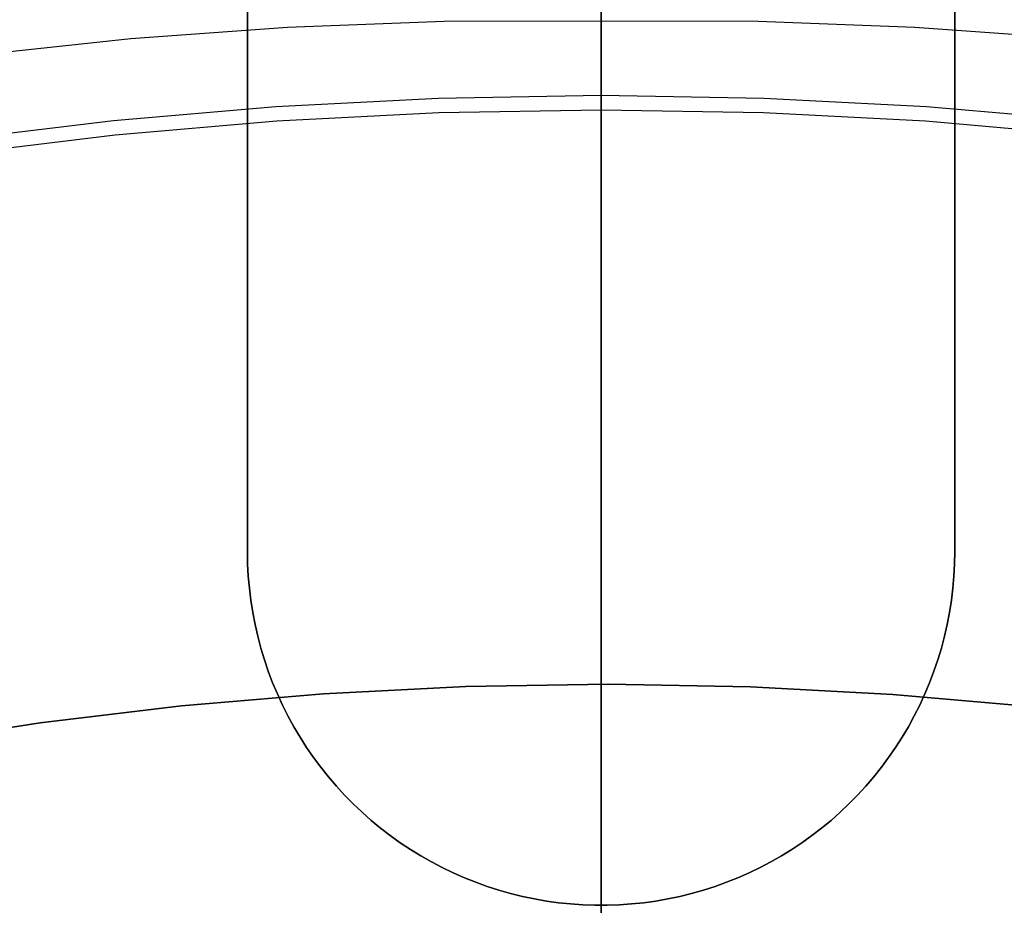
# Model space of a CAD drawing. Header units: millimetres. Extents: x 6038 to 7358, y -8545 to -7225.
# Tile 155 of 256: x 6693.38 to 6701.74, y -7851.54 to -7844.03. Entities that reach past the tile are written whole.
import ezdxf

# ---------------------------------------------------------------- set-up
doc = ezdxf.new("R2010")
doc.units = ezdxf.units.MM
doc.layers.add('color', color=7, linetype='Continuous')

msp = doc.modelspace()

# ---------------------------------------------------------------- linework, layer by layer
at = {"color": 7, "true_color": 0xffffff}
for p, q in [((6695.3164, -7836.5373, 261.0594), (6695.3164, -7848.5373, 261.0594)), ((6695.3164, -7848.5373, 258.0594), (6695.3164, -7836.5373, 258.0594)), ((6695.3164, -7836.5373, 259.5594), (6695.3164, -7848.5373, 259.5594)), ((6695.3164, -7848.5373, 258.0594), (6695.3164, -7836.5373, 258.0594)), ((6695.3164, -7836.5373, 261.0594), (6695.3164, -7848.5373, 261.0594)), ((6701.3164, -7848.5373, 261.0594), (6701.3164, -7836.5373, 261.0594)), ((6701.3164, -7836.5373, 258.0594), (6701.3164, -7848.5373, 258.0594)), ((6701.3164, -7848.5373, 259.5594), (6701.3164, -7836.5373, 259.5594)), ((6701.3164, -7836.5373, 258.0594), (6701.3164, -7848.5373, 258.0594)), ((6701.3164, -7848.5373, 261.0594), (6701.3164, -7836.5373, 261.0594)), ((6698.3164, -7866.5478, 105.1), (6698.3164, -7840.8484, 105.1)), ((6698.3164, -7866.5478, 105.1), (6698.3164, -7840.8484, 105.1)), ((6698.3164, -7844.6665, 199.6), (6698.3164, -7843.5536, 199.9024)), ((6698.3164, -7844.6665, 199.6), (6698.3164, -7843.5536, 199.9024)), ((6698.3164, -7844.7921, 200.6), (6698.3164, -7843.717, 200.8965)), ((6698.3164, -7844.7921, 200.6), (6698.3164, -7843.717, 200.8965)), ((6698.3164, -7843.9699, 51.1012), (6698.3164, -7844.0381, 51.1)), ((6698.3164, -7843.9699, 51.1012), (6698.3164, -7844.0381, 51.1)), ((6696.9852, -7844.0422, 51.1), (6695.6549, -7844.0922, 51.1)), ((6696.9852, -7844.0422, 51.1), (6695.6549, -7844.0922, 51.1)), ((6698.3164, -7844.0381, 51.1), (6696.9852, -7844.0422, 51.1)), ((6698.3164, -7844.0381, 51.1), (6696.9852, -7844.0422, 51.1)), ((6699.6475, -7844.0422, 51.1), (6698.3164, -7844.0381, 51.1)), ((6698.3164, -7866.5286, 51.1), (6698.3164, -7844.0381, 51.1)), ((6698.3164, -7866.5286, 51.1), (6698.3164, -7844.0381, 51.1)), ((6699.6475, -7844.0422, 51.1), (6698.3164, -7844.0381, 51.1)), ((6700.9778, -7844.0922, 51.1), (6699.6475, -7844.0422, 51.1)), ((6700.9778, -7844.0922, 51.1), (6699.6475, -7844.0422, 51.1)), ((6695.6549, -7844.0922, 51.1), (6694.3272, -7844.1881, 51.1)), ((6695.6549, -7844.0922, 51.1), (6694.3272, -7844.1881, 51.1)), ((6702.3055, -7844.1881, 51.1), (6700.9778, -7844.0922, 51.1)), ((6702.3055, -7844.1881, 51.1), (6700.9778, -7844.0922, 51.1)), ((6694.3272, -7844.1881, 51.1), (6693.0035, -7844.3297, 51.1)), ((6694.3272, -7844.1881, 51.1), (6693.0035, -7844.3297, 51.1)), ((6695.5567, -7844.7618, 199.6), (6696.9357, -7844.6903, 199.6)), ((6695.5567, -7844.7618, 199.6), (6696.9357, -7844.6903, 199.6)), ((6696.9357, -7844.6903, 199.6), (6698.3164, -7844.6665, 199.6)), ((6696.9357, -7844.6903, 199.6), (6698.3164, -7844.6665, 199.6)), ((6698.3164, -7844.6665, 199.6), (6699.697, -7844.6903, 199.6)), ((6698.3164, -7871.4206, 199.6), (6698.3164, -7844.6665, 199.6)), ((6698.3164, -7844.6665, 199.6), (6699.697, -7844.6903, 199.6)), ((6698.3164, -7871.4206, 199.6), (6698.3164, -7844.6665, 199.6)), ((6699.697, -7844.6903, 199.6), (6701.076, -7844.7618, 199.6)), ((6699.697, -7844.6903, 199.6), (6701.076, -7844.7618, 199.6)), ((6694.181, -7844.8809, 199.6), (6695.5567, -7844.7618, 199.6)), ((6694.181, -7844.8809, 199.6), (6695.5567, -7844.7618, 199.6)), ((6696.94, -7844.8158, 200.6), (6695.5654, -7844.8871, 200.6)), ((6696.94, -7844.8158, 200.6), (6695.5654, -7844.8871, 200.6)), ((6698.3164, -7844.7921, 200.6), (6696.94, -7844.8158, 200.6)), ((6698.3164, -7844.7921, 200.6), (6696.94, -7844.8158, 200.6)), ((6698.3164, -7924.541, 200.6), (6698.3164, -7844.7921, 200.6)), ((6698.3164, -7924.541, 200.6), (6698.3164, -7844.7921, 200.6)), ((6699.6927, -7844.8158, 200.6), (6698.3164, -7844.7921, 200.6)), ((6699.6927, -7844.8158, 200.6), (6698.3164, -7844.7921, 200.6)), ((6701.0673, -7844.8871, 200.6), (6699.6927, -7844.8158, 200.6)), ((6701.0673, -7844.8871, 200.6), (6699.6927, -7844.8158, 200.6)), ((6701.076, -7844.7618, 199.6), (6702.4517, -7844.8809, 199.6)), ((6701.076, -7844.7618, 199.6), (6702.4517, -7844.8809, 199.6)), ((6692.8102, -7845.0473, 199.6), (6694.181, -7844.8809, 199.6)), ((6692.8102, -7845.0473, 199.6), (6694.181, -7844.8809, 199.6)), ((6695.5654, -7844.8871, 200.6), (6694.194, -7845.0057, 200.6)), ((6695.5654, -7844.8871, 200.6), (6694.194, -7845.0057, 200.6)), ((6702.4387, -7845.0057, 200.6), (6701.0673, -7844.8871, 200.6)), ((6702.4387, -7845.0057, 200.6), (6701.0673, -7844.8871, 200.6)), ((6694.194, -7845.0057, 200.6), (6692.8275, -7845.1717, 200.6)), ((6694.194, -7845.0057, 200.6), (6692.8275, -7845.1717, 200.6)), ((6695.3164, -7848.5373, 258.0594), (6695.3181, -7848.6409, 258.0594)), ((6695.3164, -7848.5373, 261.0594), (6695.3164, -7848.5373, 258.0594)), ((6695.3181, -7848.6409, 261.0594), (6695.3164, -7848.5373, 261.0594)), ((6695.3181, -7848.6409, 259.5594), (6695.3164, -7848.5373, 259.5594)), ((6695.3164, -7848.5373, 261.0594), (6695.3164, -7848.5373, 258.0594)), ((6695.3164, -7848.5373, 258.0594), (6695.3181, -7848.6409, 258.0594)), ((6695.3181, -7848.6409, 261.0594), (6695.3164, -7848.5373, 261.0594)), ((6701.3146, -7848.6409, 258.0594), (6701.3164, -7848.5373, 258.0594)), ((6701.3164, -7848.5373, 261.0594), (6701.3146, -7848.6409, 261.0594)), ((6701.3164, -7848.5373, 259.5594), (6701.3146, -7848.6409, 259.5594)), ((6701.3146, -7848.6409, 258.0594), (6701.3164, -7848.5373, 258.0594)), ((6701.3164, -7848.5373, 261.0594), (6701.3146, -7848.6409, 261.0594)), ((6701.3164, -7848.5373, 258.0594), (6701.3164, -7848.5373, 261.0594)), ((6701.3164, -7848.5373, 258.0594), (6701.3164, -7848.5373, 261.0594)), ((6695.3181, -7848.6409, 258.0594), (6695.3235, -7848.7443, 258.0594)), ((6695.3235, -7848.7443, 261.0594), (6695.3181, -7848.6409, 261.0594)), ((6695.3235, -7848.7443, 259.5594), (6695.3181, -7848.6409, 259.5594)), ((6695.3181, -7848.6409, 258.0594), (6695.3235, -7848.7443, 258.0594)), ((6695.3235, -7848.7443, 261.0594), (6695.3181, -7848.6409, 261.0594)), ((6701.3092, -7848.7443, 258.0594), (6701.3146, -7848.6409, 258.0594)), ((6701.3146, -7848.6409, 261.0594), (6701.3092, -7848.7443, 261.0594)), ((6701.3146, -7848.6409, 259.5594), (6701.3092, -7848.7443, 259.5594)), ((6701.3092, -7848.7443, 258.0594), (6701.3146, -7848.6409, 258.0594)), ((6701.3146, -7848.6409, 261.0594), (6701.3092, -7848.7443, 261.0594)), ((6695.3235, -7848.7443, 258.0594), (6695.3324, -7848.8475, 258.0594)), ((6695.3324, -7848.8475, 261.0594), (6695.3235, -7848.7443, 261.0594)), ((6695.3324, -7848.8475, 259.5594), (6695.3235, -7848.7443, 259.5594)), ((6695.3235, -7848.7443, 258.0594), (6695.3324, -7848.8475, 258.0594)), ((6695.3324, -7848.8475, 261.0594), (6695.3235, -7848.7443, 261.0594)), ((6701.3003, -7848.8475, 258.0594), (6701.3092, -7848.7443, 258.0594)), ((6701.3092, -7848.7443, 261.0594), (6701.3003, -7848.8475, 261.0594)), ((6701.3092, -7848.7443, 259.5594), (6701.3003, -7848.8475, 259.5594)), ((6701.3003, -7848.8475, 258.0594), (6701.3092, -7848.7443, 258.0594)), ((6701.3092, -7848.7443, 261.0594), (6701.3003, -7848.8475, 261.0594)), ((6695.3324, -7848.8475, 258.0594), (6695.3449, -7848.9503, 258.0594)), ((6695.3449, -7848.9503, 261.0594), (6695.3324, -7848.8475, 261.0594)), ((6695.3449, -7848.9503, 259.5594), (6695.3324, -7848.8475, 259.5594)), ((6695.3324, -7848.8475, 258.0594), (6695.3449, -7848.9503, 258.0594)), ((6695.3449, -7848.9503, 261.0594), (6695.3324, -7848.8475, 261.0594)), ((6701.2878, -7848.9503, 258.0594), (6701.3003, -7848.8475, 258.0594)), ((6701.3003, -7848.8475, 261.0594), (6701.2878, -7848.9503, 261.0594)), ((6701.3003, -7848.8475, 259.5594), (6701.2878, -7848.9503, 259.5594)), ((6701.2878, -7848.9503, 258.0594), (6701.3003, -7848.8475, 258.0594)), ((6701.3003, -7848.8475, 261.0594), (6701.2878, -7848.9503, 261.0594)), ((6695.3449, -7848.9503, 258.0594), (6695.3609, -7849.0526, 258.0594)), ((6695.3609, -7849.0526, 261.0594), (6695.3449, -7848.9503, 261.0594)), ((6695.3609, -7849.0526, 259.5594), (6695.3449, -7848.9503, 259.5594)), ((6695.3449, -7848.9503, 258.0594), (6695.3609, -7849.0526, 258.0594)), ((6695.3609, -7849.0526, 261.0594), (6695.3449, -7848.9503, 261.0594)), ((6701.2718, -7849.0526, 258.0594), (6701.2878, -7848.9503, 258.0594)), ((6701.2878, -7848.9503, 261.0594), (6701.2718, -7849.0526, 261.0594)), ((6701.2878, -7848.9503, 259.5594), (6701.2718, -7849.0526, 259.5594)), ((6701.2718, -7849.0526, 258.0594), (6701.2878, -7848.9503, 258.0594)), ((6701.2878, -7848.9503, 261.0594), (6701.2718, -7849.0526, 261.0594)), ((6695.3609, -7849.0526, 258.0594), (6695.3805, -7849.1543, 258.0594)), ((6695.3805, -7849.1543, 261.0594), (6695.3609, -7849.0526, 261.0594)), ((6695.3805, -7849.1543, 259.5594), (6695.3609, -7849.0526, 259.5594)), ((6695.3609, -7849.0526, 258.0594), (6695.3805, -7849.1543, 258.0594)), ((6695.3805, -7849.1543, 261.0594), (6695.3609, -7849.0526, 261.0594)), ((6701.2522, -7849.1543, 258.0594), (6701.2718, -7849.0526, 258.0594)), ((6701.2718, -7849.0526, 261.0594), (6701.2522, -7849.1543, 261.0594)), ((6701.2718, -7849.0526, 259.5594), (6701.2522, -7849.1543, 259.5594)), ((6701.2522, -7849.1543, 258.0594), (6701.2718, -7849.0526, 258.0594)), ((6701.2718, -7849.0526, 261.0594), (6701.2522, -7849.1543, 261.0594)), ((6695.3805, -7849.1543, 258.0594), (6695.4035, -7849.2553, 258.0594)), ((6695.4035, -7849.2553, 261.0594), (6695.3805, -7849.1543, 261.0594)), ((6695.4035, -7849.2553, 259.5594), (6695.3805, -7849.1543, 259.5594)), ((6695.3805, -7849.1543, 258.0594), (6695.4035, -7849.2553, 258.0594)), ((6695.4035, -7849.2553, 261.0594), (6695.3805, -7849.1543, 261.0594)), ((6701.2292, -7849.2553, 258.0594), (6701.2522, -7849.1543, 258.0594)), ((6701.2522, -7849.1543, 261.0594), (6701.2292, -7849.2553, 261.0594)), ((6701.2522, -7849.1543, 259.5594), (6701.2292, -7849.2553, 259.5594)), ((6701.2292, -7849.2553, 258.0594), (6701.2522, -7849.1543, 258.0594)), ((6701.2522, -7849.1543, 261.0594), (6701.2292, -7849.2553, 261.0594)), ((6695.4035, -7849.2553, 258.0594), (6695.43, -7849.3554, 258.0594)), ((6695.43, -7849.3554, 261.0594), (6695.4035, -7849.2553, 261.0594)), ((6695.43, -7849.3554, 259.5594), (6695.4035, -7849.2553, 259.5594)), ((6695.4035, -7849.2553, 258.0594), (6695.43, -7849.3554, 258.0594)), ((6695.43, -7849.3554, 261.0594), (6695.4035, -7849.2553, 261.0594)), ((6701.2027, -7849.3554, 258.0594), (6701.2292, -7849.2553, 258.0594)), ((6701.2292, -7849.2553, 261.0594), (6701.2027, -7849.3554, 261.0594)), ((6701.2292, -7849.2553, 259.5594), (6701.2027, -7849.3554, 259.5594)), ((6701.2027, -7849.3554, 258.0594), (6701.2292, -7849.2553, 258.0594)), ((6701.2292, -7849.2553, 261.0594), (6701.2027, -7849.3554, 261.0594)), ((6695.43, -7849.3554, 258.0594), (6695.46, -7849.4545, 258.0594)), ((6695.46, -7849.4545, 261.0594), (6695.43, -7849.3554, 261.0594)), ((6695.46, -7849.4545, 259.5594), (6695.43, -7849.3554, 259.5594)), ((6695.43, -7849.3554, 258.0594), (6695.46, -7849.4545, 258.0594)), ((6695.46, -7849.4545, 261.0594), (6695.43, -7849.3554, 261.0594)), ((6701.1727, -7849.4545, 258.0594), (6701.2027, -7849.3554, 258.0594)), ((6701.2027, -7849.3554, 261.0594), (6701.1727, -7849.4545, 261.0594)), ((6701.2027, -7849.3554, 259.5594), (6701.1727, -7849.4545, 259.5594)), ((6701.1727, -7849.4545, 258.0594), (6701.2027, -7849.3554, 258.0594)), ((6701.2027, -7849.3554, 261.0594), (6701.1727, -7849.4545, 261.0594)), ((6695.46, -7849.4545, 258.0594), (6695.4934, -7849.5525, 258.0594)), ((6695.4934, -7849.5525, 261.0594), (6695.46, -7849.4545, 261.0594)), ((6695.4934, -7849.5525, 259.5594), (6695.46, -7849.4545, 259.5594)), ((6695.46, -7849.4545, 258.0594), (6695.4934, -7849.5525, 258.0594)), ((6695.4934, -7849.5525, 261.0594), (6695.46, -7849.4545, 261.0594)), ((6701.1393, -7849.5525, 258.0594), (6701.1727, -7849.4545, 258.0594)), ((6701.1727, -7849.4545, 261.0594), (6701.1393, -7849.5525, 261.0594)), ((6701.1727, -7849.4545, 259.5594), (6701.1393, -7849.5525, 259.5594)), ((6701.1393, -7849.5525, 258.0594), (6701.1727, -7849.4545, 258.0594)), ((6701.1727, -7849.4545, 261.0594), (6701.1393, -7849.5525, 261.0594)), ((6695.4934, -7849.5525, 258.0594), (6695.5301, -7849.6494, 258.0594)), ((6695.5301, -7849.6494, 261.0594), (6695.4934, -7849.5525, 261.0594)), ((6695.5301, -7849.6494, 259.5594), (6695.4934, -7849.5525, 259.5594)), ((6695.4934, -7849.5525, 258.0594), (6695.5301, -7849.6494, 258.0594)), ((6695.5301, -7849.6494, 261.0594), (6695.4934, -7849.5525, 261.0594)), ((6701.1026, -7849.6494, 258.0594), (6701.1393, -7849.5525, 258.0594)), ((6701.1393, -7849.5525, 261.0594), (6701.1026, -7849.6494, 261.0594)), ((6701.1393, -7849.5525, 259.5594), (6701.1026, -7849.6494, 259.5594)), ((6701.1026, -7849.6494, 258.0594), (6701.1393, -7849.5525, 258.0594)), ((6701.1393, -7849.5525, 261.0594), (6701.1026, -7849.6494, 261.0594)), ((6695.5301, -7849.6494, 258.0594), (6695.5701, -7849.7449, 258.0594)), ((6695.5701, -7849.7449, 261.0594), (6695.5301, -7849.6494, 261.0594)), ((6695.5701, -7849.7449, 259.5594), (6695.5301, -7849.6494, 259.5594)), ((6695.5301, -7849.6494, 258.0594), (6695.5701, -7849.7449, 258.0594)), ((6695.5701, -7849.7449, 261.0594), (6695.5301, -7849.6494, 261.0594)), ((6701.0626, -7849.7449, 258.0594), (6701.1026, -7849.6494, 258.0594)), ((6701.1026, -7849.6494, 261.0594), (6701.0626, -7849.7449, 261.0594)), ((6701.1026, -7849.6494, 259.5594), (6701.0626, -7849.7449, 259.5594)), ((6701.0626, -7849.7449, 258.0594), (6701.1026, -7849.6494, 258.0594)), ((6701.1026, -7849.6494, 261.0594), (6701.0626, -7849.7449, 261.0594)), ((6695.5701, -7849.7449, 258.0594), (6695.6134, -7849.839, 258.0594)), ((6695.6134, -7849.839, 261.0594), (6695.5701, -7849.7449, 261.0594)), ((6695.6134, -7849.839, 259.5594), (6695.5701, -7849.7449, 259.5594)), ((6695.5701, -7849.7449, 258.0594), (6695.6134, -7849.839, 258.0594)), ((6695.6134, -7849.839, 261.0594), (6695.5701, -7849.7449, 261.0594)), ((6701.0193, -7849.839, 258.0594), (6701.0626, -7849.7449, 258.0594)), ((6701.0626, -7849.7449, 261.0594), (6701.0193, -7849.839, 261.0594)), ((6701.0626, -7849.7449, 259.5594), (6701.0193, -7849.839, 259.5594)), ((6701.0193, -7849.839, 258.0594), (6701.0626, -7849.7449, 258.0594)), ((6701.0626, -7849.7449, 261.0594), (6701.0193, -7849.839, 261.0594)), ((6695.6134, -7849.839, 258.0594), (6695.66, -7849.9315, 258.0594)), ((6695.66, -7849.9315, 261.0594), (6695.6134, -7849.839, 261.0594)), ((6695.66, -7849.9315, 259.5594), (6695.6134, -7849.839, 259.5594)), ((6695.6134, -7849.839, 258.0594), (6695.66, -7849.9315, 258.0594)), ((6695.66, -7849.9315, 261.0594), (6695.6134, -7849.839, 261.0594)), ((6700.9727, -7849.9315, 258.0594), (6701.0193, -7849.839, 258.0594)), ((6701.0193, -7849.839, 261.0594), (6700.9727, -7849.9315, 261.0594)), ((6701.0193, -7849.839, 259.5594), (6700.9727, -7849.9315, 259.5594)), ((6700.9727, -7849.9315, 258.0594), (6701.0193, -7849.839, 258.0594)), ((6701.0193, -7849.839, 261.0594), (6700.9727, -7849.9315, 261.0594)), ((6695.66, -7849.9315, 258.0594), (6695.7097, -7850.0223, 258.0594)), ((6695.7097, -7850.0223, 261.0594), (6695.66, -7849.9315, 261.0594)), ((6695.7097, -7850.0223, 259.5594), (6695.66, -7849.9315, 259.5594)), ((6695.66, -7849.9315, 258.0594), (6695.7097, -7850.0223, 258.0594)), ((6695.7097, -7850.0223, 261.0594), (6695.66, -7849.9315, 261.0594)), ((6700.923, -7850.0223, 258.0594), (6700.9727, -7849.9315, 258.0594)), ((6700.9727, -7849.9315, 261.0594), (6700.923, -7850.0223, 261.0594)), ((6700.9727, -7849.9315, 259.5594), (6700.923, -7850.0223, 259.5594)), ((6700.923, -7850.0223, 258.0594), (6700.9727, -7849.9315, 258.0594)), ((6700.9727, -7849.9315, 261.0594), (6700.923, -7850.0223, 261.0594)), ((6695.7097, -7850.0223, 258.0594), (6695.7625, -7850.1114, 258.0594)), ((6695.7625, -7850.1114, 261.0594), (6695.7097, -7850.0223, 261.0594)), ((6695.7625, -7850.1114, 259.5594), (6695.7097, -7850.0223, 259.5594)), ((6695.7097, -7850.0223, 258.0594), (6695.7625, -7850.1114, 258.0594)), ((6695.7625, -7850.1114, 261.0594), (6695.7097, -7850.0223, 261.0594)), ((6700.8702, -7850.1114, 258.0594), (6700.923, -7850.0223, 258.0594)), ((6700.923, -7850.0223, 261.0594), (6700.8702, -7850.1114, 261.0594)), ((6700.923, -7850.0223, 259.5594), (6700.8702, -7850.1114, 259.5594)), ((6700.8702, -7850.1114, 258.0594), (6700.923, -7850.0223, 258.0594)), ((6700.923, -7850.0223, 261.0594), (6700.8702, -7850.1114, 261.0594)), ((6695.7625, -7850.1114, 258.0594), (6695.8184, -7850.1986, 258.0594)), ((6695.8184, -7850.1986, 261.0594), (6695.7625, -7850.1114, 261.0594)), ((6695.8184, -7850.1986, 259.5594), (6695.7625, -7850.1114, 259.5594)), ((6695.7625, -7850.1114, 258.0594), (6695.8184, -7850.1986, 258.0594)), ((6695.8184, -7850.1986, 261.0594), (6695.7625, -7850.1114, 261.0594)), ((6700.8144, -7850.1986, 258.0594), (6700.8702, -7850.1114, 258.0594)), ((6700.8702, -7850.1114, 261.0594), (6700.8144, -7850.1986, 261.0594)), ((6700.8702, -7850.1114, 259.5594), (6700.8144, -7850.1986, 259.5594)), ((6700.8144, -7850.1986, 258.0594), (6700.8702, -7850.1114, 258.0594)), ((6700.8702, -7850.1114, 261.0594), (6700.8144, -7850.1986, 261.0594)), ((6695.8184, -7850.1986, 258.0594), (6695.8772, -7850.2839, 258.0594)), ((6695.8772, -7850.2839, 261.0594), (6695.8184, -7850.1986, 261.0594)), ((6695.8772, -7850.2839, 259.5594), (6695.8184, -7850.1986, 259.5594)), ((6695.8184, -7850.1986, 258.0594), (6695.8772, -7850.2839, 258.0594)), ((6695.8772, -7850.2839, 261.0594), (6695.8184, -7850.1986, 261.0594)), ((6700.7555, -7850.2839, 258.0594), (6700.8144, -7850.1986, 258.0594)), ((6700.8144, -7850.1986, 261.0594), (6700.7555, -7850.2839, 261.0594)), ((6700.8144, -7850.1986, 259.5594), (6700.7555, -7850.2839, 259.5594)), ((6700.7555, -7850.2839, 258.0594), (6700.8144, -7850.1986, 258.0594)), ((6700.8144, -7850.1986, 261.0594), (6700.7555, -7850.2839, 261.0594)), ((6695.8772, -7850.2839, 258.0594), (6695.9389, -7850.367, 258.0594)), ((6695.9389, -7850.367, 261.0594), (6695.8772, -7850.2839, 261.0594)), ((6695.9389, -7850.367, 259.5594), (6695.8772, -7850.2839, 259.5594)), ((6695.8772, -7850.2839, 258.0594), (6695.9389, -7850.367, 258.0594)), ((6695.9389, -7850.367, 261.0594), (6695.8772, -7850.2839, 261.0594)), ((6700.6938, -7850.367, 258.0594), (6700.7555, -7850.2839, 258.0594)), ((6700.7555, -7850.2839, 261.0594), (6700.6938, -7850.367, 261.0594)), ((6700.7555, -7850.2839, 259.5594), (6700.6938, -7850.367, 259.5594)), ((6700.6938, -7850.367, 258.0594), (6700.7555, -7850.2839, 258.0594)), ((6700.7555, -7850.2839, 261.0594), (6700.6938, -7850.367, 261.0594)), ((6695.9389, -7850.367, 258.0594), (6696.0035, -7850.448, 258.0594)), ((6696.0035, -7850.448, 261.0594), (6695.9389, -7850.367, 261.0594)), ((6696.0035, -7850.448, 259.5594), (6695.9389, -7850.367, 259.5594)), ((6695.9389, -7850.367, 258.0594), (6696.0035, -7850.448, 258.0594)), ((6696.0035, -7850.448, 261.0594), (6695.9389, -7850.367, 261.0594)), ((6700.6292, -7850.448, 258.0594), (6700.6938, -7850.367, 258.0594)), ((6700.6938, -7850.367, 261.0594), (6700.6292, -7850.448, 261.0594)), ((6700.6938, -7850.367, 259.5594), (6700.6292, -7850.448, 259.5594)), ((6700.6292, -7850.448, 258.0594), (6700.6938, -7850.367, 258.0594)), ((6700.6938, -7850.367, 261.0594), (6700.6292, -7850.448, 261.0594)), ((6696.0035, -7850.448, 258.0594), (6696.0708, -7850.5267, 258.0594)), ((6696.0708, -7850.5267, 261.0594), (6696.0035, -7850.448, 261.0594)), ((6696.0708, -7850.5267, 259.5594), (6696.0035, -7850.448, 259.5594)), ((6696.0035, -7850.448, 258.0594), (6696.0708, -7850.5267, 258.0594)), ((6696.0708, -7850.5267, 261.0594), (6696.0035, -7850.448, 261.0594)), ((6700.5619, -7850.5267, 258.0594), (6700.6292, -7850.448, 258.0594)), ((6700.6292, -7850.448, 261.0594), (6700.5619, -7850.5267, 261.0594)), ((6700.6292, -7850.448, 259.5594), (6700.5619, -7850.5267, 259.5594)), ((6700.5619, -7850.5267, 258.0594), (6700.6292, -7850.448, 258.0594)), ((6700.6292, -7850.448, 261.0594), (6700.5619, -7850.5267, 261.0594)), ((6696.0708, -7850.5267, 258.0594), (6696.1408, -7850.603, 258.0594)), ((6696.1408, -7850.603, 261.0594), (6696.0708, -7850.5267, 261.0594)), ((6696.1408, -7850.603, 259.5594), (6696.0708, -7850.5267, 259.5594)), ((6696.0708, -7850.5267, 258.0594), (6696.1408, -7850.603, 258.0594)), ((6696.1408, -7850.603, 261.0594), (6696.0708, -7850.5267, 261.0594)), ((6700.4919, -7850.603, 258.0594), (6700.5619, -7850.5267, 258.0594)), ((6700.5619, -7850.5267, 261.0594), (6700.4919, -7850.603, 261.0594)), ((6700.5619, -7850.5267, 259.5594), (6700.4919, -7850.603, 259.5594)), ((6700.4919, -7850.603, 258.0594), (6700.5619, -7850.5267, 258.0594)), ((6700.5619, -7850.5267, 261.0594), (6700.4919, -7850.603, 261.0594)), ((6696.1408, -7850.603, 258.0594), (6696.2134, -7850.6769, 258.0594)), ((6696.2134, -7850.6769, 261.0594), (6696.1408, -7850.603, 261.0594)), ((6696.2134, -7850.6769, 259.5594), (6696.1408, -7850.603, 259.5594)), ((6696.1408, -7850.603, 258.0594), (6696.2134, -7850.6769, 258.0594)), ((6696.2134, -7850.6769, 261.0594), (6696.1408, -7850.603, 261.0594)), ((6700.4193, -7850.6769, 258.0594), (6700.4919, -7850.603, 258.0594)), ((6700.4919, -7850.603, 261.0594), (6700.4193, -7850.6769, 261.0594)), ((6700.4919, -7850.603, 259.5594), (6700.4193, -7850.6769, 259.5594)), ((6700.4193, -7850.6769, 258.0594), (6700.4919, -7850.603, 258.0594)), ((6700.4919, -7850.603, 261.0594), (6700.4193, -7850.6769, 261.0594)), ((6696.2134, -7850.6769, 258.0594), (6696.2885, -7850.7482, 258.0594)), ((6696.2885, -7850.7482, 261.0594), (6696.2134, -7850.6769, 261.0594)), ((6696.2885, -7850.7482, 259.5594), (6696.2134, -7850.6769, 259.5594)), ((6696.2134, -7850.6769, 258.0594), (6696.2885, -7850.7482, 258.0594)), ((6696.2885, -7850.7482, 261.0594), (6696.2134, -7850.6769, 261.0594)), ((6696.2885, -7850.7482, 258.0594), (6696.366, -7850.8168, 258.0594)), ((6696.366, -7850.8168, 261.0594), (6696.2885, -7850.7482, 261.0594)), ((6696.366, -7850.8168, 259.5594), (6696.2885, -7850.7482, 259.5594)), ((6696.2885, -7850.7482, 258.0594), (6696.366, -7850.8168, 258.0594)), ((6696.366, -7850.8168, 261.0594), (6696.2885, -7850.7482, 261.0594)), ((6700.2667, -7850.8168, 258.0594), (6700.3442, -7850.7482, 258.0594)), ((6700.3442, -7850.7482, 261.0594), (6700.2667, -7850.8168, 261.0594)), ((6700.3442, -7850.7482, 259.5594), (6700.2667, -7850.8168, 259.5594)), ((6700.2667, -7850.8168, 258.0594), (6700.3442, -7850.7482, 258.0594)), ((6700.3442, -7850.7482, 261.0594), (6700.2667, -7850.8168, 261.0594)), ((6700.3442, -7850.7482, 258.0594), (6700.4193, -7850.6769, 258.0594)), ((6700.4193, -7850.6769, 261.0594), (6700.3442, -7850.7482, 261.0594)), ((6700.4193, -7850.6769, 259.5594), (6700.3442, -7850.7482, 259.5594)), ((6700.3442, -7850.7482, 258.0594), (6700.4193, -7850.6769, 258.0594)), ((6700.4193, -7850.6769, 261.0594), (6700.3442, -7850.7482, 261.0594)), ((6696.366, -7850.8168, 258.0594), (6696.4459, -7850.8828, 258.0594)), ((6696.4459, -7850.8828, 261.0594), (6696.366, -7850.8168, 261.0594)), ((6696.4459, -7850.8828, 259.5594), (6696.366, -7850.8168, 259.5594)), ((6696.366, -7850.8168, 258.0594), (6696.4459, -7850.8828, 258.0594)), ((6696.4459, -7850.8828, 261.0594), (6696.366, -7850.8168, 261.0594)), ((6700.1868, -7850.8828, 258.0594), (6700.2667, -7850.8168, 258.0594)), ((6700.2667, -7850.8168, 261.0594), (6700.1868, -7850.8828, 261.0594)), ((6700.2667, -7850.8168, 259.5594), (6700.1868, -7850.8828, 259.5594)), ((6700.1868, -7850.8828, 258.0594), (6700.2667, -7850.8168, 258.0594)), ((6700.2667, -7850.8168, 261.0594), (6700.1868, -7850.8828, 261.0594)), ((6696.4459, -7850.8828, 258.0594), (6696.528, -7850.946, 258.0594)), ((6696.528, -7850.946, 261.0594), (6696.4459, -7850.8828, 261.0594)), ((6696.528, -7850.946, 259.5594), (6696.4459, -7850.8828, 259.5594)), ((6696.4459, -7850.8828, 258.0594), (6696.528, -7850.946, 258.0594)), ((6696.528, -7850.946, 261.0594), (6696.4459, -7850.8828, 261.0594)), ((6700.1047, -7850.946, 258.0594), (6700.1868, -7850.8828, 258.0594)), ((6700.1868, -7850.8828, 261.0594), (6700.1047, -7850.946, 261.0594)), ((6700.1868, -7850.8828, 259.5594), (6700.1047, -7850.946, 259.5594)), ((6700.1047, -7850.946, 258.0594), (6700.1868, -7850.8828, 258.0594)), ((6700.1868, -7850.8828, 261.0594), (6700.1047, -7850.946, 261.0594)), ((6696.528, -7850.946, 258.0594), (6696.6122, -7851.0063, 258.0594)), ((6696.6122, -7851.0063, 261.0594), (6696.528, -7850.946, 261.0594)), ((6696.6122, -7851.0063, 259.5594), (6696.528, -7850.946, 259.5594)), ((6696.528, -7850.946, 258.0594), (6696.6122, -7851.0063, 258.0594)), ((6696.6122, -7851.0063, 261.0594), (6696.528, -7850.946, 261.0594)), ((6696.6122, -7851.0063, 258.0594), (6696.6984, -7851.0636, 258.0594)), ((6696.6984, -7851.0636, 261.0594), (6696.6122, -7851.0063, 261.0594)), ((6696.6984, -7851.0636, 259.5594), (6696.6122, -7851.0063, 259.5594)), ((6696.6122, -7851.0063, 258.0594), (6696.6984, -7851.0636, 258.0594)), ((6696.6984, -7851.0636, 261.0594), (6696.6122, -7851.0063, 261.0594)), ((6699.9343, -7851.0636, 258.0594), (6700.0205, -7851.0063, 258.0594)), ((6700.0205, -7851.0063, 261.0594), (6699.9343, -7851.0636, 261.0594)), ((6700.0205, -7851.0063, 259.5594), (6699.9343, -7851.0636, 259.5594)), ((6699.9343, -7851.0636, 258.0594), (6700.0205, -7851.0063, 258.0594)), ((6700.0205, -7851.0063, 261.0594), (6699.9343, -7851.0636, 261.0594)), ((6700.0205, -7851.0063, 258.0594), (6700.1047, -7850.946, 258.0594)), ((6700.1047, -7850.946, 261.0594), (6700.0205, -7851.0063, 261.0594)), ((6700.1047, -7850.946, 259.5594), (6700.0205, -7851.0063, 259.5594)), ((6700.0205, -7851.0063, 258.0594), (6700.1047, -7850.946, 258.0594)), ((6700.1047, -7850.946, 261.0594), (6700.0205, -7851.0063, 261.0594)), ((6696.6984, -7851.0636, 258.0594), (6696.7866, -7851.1179, 258.0594)), ((6696.7866, -7851.1179, 261.0594), (6696.6984, -7851.0636, 261.0594)), ((6696.7866, -7851.1179, 259.5594), (6696.6984, -7851.0636, 259.5594)), ((6696.6984, -7851.0636, 258.0594), (6696.7866, -7851.1179, 258.0594)), ((6696.7866, -7851.1179, 261.0594), (6696.6984, -7851.0636, 261.0594)), ((6699.8461, -7851.1179, 258.0594), (6699.9343, -7851.0636, 258.0594)), ((6699.9343, -7851.0636, 261.0594), (6699.8461, -7851.1179, 261.0594)), ((6699.9343, -7851.0636, 259.5594), (6699.8461, -7851.1179, 259.5594)), ((6699.8461, -7851.1179, 258.0594), (6699.9343, -7851.0636, 258.0594)), ((6699.9343, -7851.0636, 261.0594), (6699.8461, -7851.1179, 261.0594)), ((6696.7866, -7851.1179, 258.0594), (6696.8765, -7851.1692, 258.0594)), ((6696.8765, -7851.1692, 261.0594), (6696.7866, -7851.1179, 261.0594)), ((6696.8765, -7851.1692, 259.5594), (6696.7866, -7851.1179, 259.5594)), ((6696.7866, -7851.1179, 258.0594), (6696.8765, -7851.1692, 258.0594)), ((6696.8765, -7851.1692, 261.0594), (6696.7866, -7851.1179, 261.0594)), ((6696.8765, -7851.1692, 258.0594), (6696.9682, -7851.2173, 258.0594)), ((6696.9682, -7851.2173, 261.0594), (6696.8765, -7851.1692, 261.0594)), ((6696.9682, -7851.2173, 259.5594), (6696.8765, -7851.1692, 259.5594)), ((6696.8765, -7851.1692, 258.0594), (6696.9682, -7851.2173, 258.0594)), ((6696.9682, -7851.2173, 261.0594), (6696.8765, -7851.1692, 261.0594)), ((6699.6645, -7851.2173, 258.0594), (6699.7562, -7851.1692, 258.0594)), ((6699.7562, -7851.1692, 261.0594), (6699.6645, -7851.2173, 261.0594)), ((6699.7562, -7851.1692, 259.5594), (6699.6645, -7851.2173, 259.5594)), ((6699.6645, -7851.2173, 258.0594), (6699.7562, -7851.1692, 258.0594)), ((6699.7562, -7851.1692, 261.0594), (6699.6645, -7851.2173, 261.0594)), ((6699.7562, -7851.1692, 258.0594), (6699.8461, -7851.1179, 258.0594)), ((6699.8461, -7851.1179, 261.0594), (6699.7562, -7851.1692, 261.0594)), ((6699.8461, -7851.1179, 259.5594), (6699.7562, -7851.1692, 259.5594)), ((6699.7562, -7851.1692, 258.0594), (6699.8461, -7851.1179, 258.0594)), ((6699.8461, -7851.1179, 261.0594), (6699.7562, -7851.1692, 261.0594)), ((6696.9682, -7851.2173, 258.0594), (6697.0615, -7851.2623, 258.0594)), ((6697.0615, -7851.2623, 261.0594), (6696.9682, -7851.2173, 261.0594)), ((6697.0615, -7851.2623, 259.5594), (6696.9682, -7851.2173, 259.5594)), ((6696.9682, -7851.2173, 258.0594), (6697.0615, -7851.2623, 258.0594)), ((6697.0615, -7851.2623, 261.0594), (6696.9682, -7851.2173, 261.0594)), ((6699.5712, -7851.2623, 258.0594), (6699.6645, -7851.2173, 258.0594)), ((6699.6645, -7851.2173, 261.0594), (6699.5712, -7851.2623, 261.0594)), ((6699.6645, -7851.2173, 259.5594), (6699.5712, -7851.2623, 259.5594)), ((6699.5712, -7851.2623, 258.0594), (6699.6645, -7851.2173, 258.0594)), ((6699.6645, -7851.2173, 261.0594), (6699.5712, -7851.2623, 261.0594)), ((6697.0615, -7851.2623, 258.0594), (6697.1564, -7851.304, 258.0594)), ((6697.1564, -7851.304, 261.0594), (6697.0615, -7851.2623, 261.0594)), ((6697.1564, -7851.304, 259.5594), (6697.0615, -7851.2623, 259.5594)), ((6697.0615, -7851.2623, 258.0594), (6697.1564, -7851.304, 258.0594)), ((6697.1564, -7851.304, 261.0594), (6697.0615, -7851.2623, 261.0594)), ((6697.1564, -7851.304, 258.0594), (6697.2525, -7851.3424, 258.0594)), ((6697.2525, -7851.3424, 261.0594), (6697.1564, -7851.304, 261.0594)), ((6697.2525, -7851.3424, 259.5594), (6697.1564, -7851.304, 259.5594)), ((6697.1564, -7851.304, 258.0594), (6697.2525, -7851.3424, 258.0594)), ((6697.2525, -7851.3424, 261.0594), (6697.1564, -7851.304, 261.0594)), ((6697.2525, -7851.3424, 258.0594), (6697.35, -7851.3774, 258.0594)), ((6697.35, -7851.3774, 261.0594), (6697.2525, -7851.3424, 261.0594)), ((6697.35, -7851.3774, 259.5594), (6697.2525, -7851.3424, 259.5594)), ((6697.2525, -7851.3424, 258.0594), (6697.35, -7851.3774, 258.0594)), ((6697.35, -7851.3774, 261.0594), (6697.2525, -7851.3424, 261.0594)), ((6699.2827, -7851.3774, 258.0594), (6699.3802, -7851.3424, 258.0594)), ((6699.3802, -7851.3424, 261.0594), (6699.2827, -7851.3774, 261.0594)), ((6699.3802, -7851.3424, 259.5594), (6699.2827, -7851.3774, 259.5594)), ((6699.2827, -7851.3774, 258.0594), (6699.3802, -7851.3424, 258.0594)), ((6699.3802, -7851.3424, 261.0594), (6699.2827, -7851.3774, 261.0594)), ((6699.3802, -7851.3424, 258.0594), (6699.4764, -7851.304, 258.0594)), ((6699.4764, -7851.304, 261.0594), (6699.3802, -7851.3424, 261.0594)), ((6699.4764, -7851.304, 259.5594), (6699.3802, -7851.3424, 259.5594)), ((6699.3802, -7851.3424, 258.0594), (6699.4764, -7851.304, 258.0594)), ((6699.4764, -7851.304, 261.0594), (6699.3802, -7851.3424, 261.0594)), ((6699.4764, -7851.304, 258.0594), (6699.5712, -7851.2623, 258.0594)), ((6699.5712, -7851.2623, 261.0594), (6699.4764, -7851.304, 261.0594)), ((6699.5712, -7851.2623, 259.5594), (6699.4764, -7851.304, 259.5594)), ((6699.4764, -7851.304, 258.0594), (6699.5712, -7851.2623, 258.0594)), ((6699.5712, -7851.2623, 261.0594), (6699.4764, -7851.304, 261.0594)), ((6697.35, -7851.3774, 258.0594), (6697.4486, -7851.4091, 258.0594)), ((6697.4486, -7851.4091, 261.0594), (6697.35, -7851.3774, 261.0594)), ((6697.4486, -7851.4091, 259.5594), (6697.35, -7851.3774, 259.5594)), ((6697.35, -7851.3774, 258.0594), (6697.4486, -7851.4091, 258.0594)), ((6697.4486, -7851.4091, 261.0594), (6697.35, -7851.3774, 261.0594)), ((6697.4486, -7851.4091, 258.0594), (6697.5482, -7851.4373, 258.0594)), ((6697.5482, -7851.4373, 261.0594), (6697.4486, -7851.4091, 261.0594)), ((6697.5482, -7851.4373, 259.5594), (6697.4486, -7851.4091, 259.5594)), ((6697.4486, -7851.4091, 258.0594), (6697.5482, -7851.4373, 258.0594)), ((6697.5482, -7851.4373, 261.0594), (6697.4486, -7851.4091, 261.0594)), ((6699.0845, -7851.4373, 258.0594), (6699.1841, -7851.4091, 258.0594)), ((6699.1841, -7851.4091, 261.0594), (6699.0845, -7851.4373, 261.0594)), ((6699.1841, -7851.4091, 259.5594), (6699.0845, -7851.4373, 259.5594)), ((6699.0845, -7851.4373, 258.0594), (6699.1841, -7851.4091, 258.0594)), ((6699.1841, -7851.4091, 261.0594), (6699.0845, -7851.4373, 261.0594)), ((6699.1841, -7851.4091, 258.0594), (6699.2827, -7851.3774, 258.0594)), ((6699.2827, -7851.3774, 261.0594), (6699.1841, -7851.4091, 261.0594)), ((6699.2827, -7851.3774, 259.5594), (6699.1841, -7851.4091, 259.5594)), ((6699.1841, -7851.4091, 258.0594), (6699.2827, -7851.3774, 258.0594)), ((6699.2827, -7851.3774, 261.0594), (6699.1841, -7851.4091, 261.0594)), ((6697.5482, -7851.4373, 258.0594), (6697.6488, -7851.4621, 258.0594)), ((6697.6488, -7851.4621, 261.0594), (6697.5482, -7851.4373, 261.0594)), ((6697.6488, -7851.4621, 259.5594), (6697.5482, -7851.4373, 259.5594)), ((6697.5482, -7851.4373, 258.0594), (6697.6488, -7851.4621, 258.0594)), ((6697.6488, -7851.4621, 261.0594), (6697.5482, -7851.4373, 261.0594)), ((6697.6488, -7851.4621, 258.0594), (6697.7501, -7851.4834, 258.0594)), ((6697.7501, -7851.4834, 261.0594), (6697.6488, -7851.4621, 261.0594)), ((6697.7501, -7851.4834, 259.5594), (6697.6488, -7851.4621, 259.5594)), ((6697.6488, -7851.4621, 258.0594), (6697.7501, -7851.4834, 258.0594)), ((6697.7501, -7851.4834, 261.0594), (6697.6488, -7851.4621, 261.0594)), ((6697.7501, -7851.4834, 258.0594), (6697.8522, -7851.5012, 258.0594)), ((6697.8522, -7851.5012, 261.0594), (6697.7501, -7851.4834, 261.0594)), ((6697.8522, -7851.5012, 259.5594), (6697.7501, -7851.4834, 259.5594)), ((6697.7501, -7851.4834, 258.0594), (6697.8522, -7851.5012, 258.0594)), ((6697.8522, -7851.5012, 261.0594), (6697.7501, -7851.4834, 261.0594)), ((6697.8522, -7851.5012, 258.0594), (6697.9547, -7851.5154, 258.0594)), ((6697.9547, -7851.5154, 261.0594), (6697.8522, -7851.5012, 261.0594)), ((6697.9547, -7851.5154, 259.5594), (6697.8522, -7851.5012, 259.5594)), ((6697.8522, -7851.5012, 258.0594), (6697.9547, -7851.5154, 258.0594)), ((6697.9547, -7851.5154, 261.0594), (6697.8522, -7851.5012, 261.0594)), ((6698.678, -7851.5154, 258.0594), (6698.7805, -7851.5012, 258.0594)), ((6698.7805, -7851.5012, 261.0594), (6698.678, -7851.5154, 261.0594)), ((6698.7805, -7851.5012, 259.5594), (6698.678, -7851.5154, 259.5594)), ((6698.678, -7851.5154, 258.0594), (6698.7805, -7851.5012, 258.0594)), ((6698.7805, -7851.5012, 261.0594), (6698.678, -7851.5154, 261.0594)), ((6698.7805, -7851.5012, 258.0594), (6698.8826, -7851.4834, 258.0594)), ((6698.8826, -7851.4834, 261.0594), (6698.7805, -7851.5012, 261.0594)), ((6698.8826, -7851.4834, 259.5594), (6698.7805, -7851.5012, 259.5594)), ((6698.7805, -7851.5012, 258.0594), (6698.8826, -7851.4834, 258.0594)), ((6698.8826, -7851.4834, 261.0594), (6698.7805, -7851.5012, 261.0594)), ((6698.8826, -7851.4834, 258.0594), (6698.9839, -7851.4621, 258.0594)), ((6698.9839, -7851.4621, 261.0594), (6698.8826, -7851.4834, 261.0594)), ((6698.9839, -7851.4621, 259.5594), (6698.8826, -7851.4834, 259.5594)), ((6698.8826, -7851.4834, 258.0594), (6698.9839, -7851.4621, 258.0594)), ((6698.9839, -7851.4621, 261.0594), (6698.8826, -7851.4834, 261.0594)), ((6698.9839, -7851.4621, 258.0594), (6699.0845, -7851.4373, 258.0594)), ((6699.0845, -7851.4373, 261.0594), (6698.9839, -7851.4621, 261.0594)), ((6699.0845, -7851.4373, 259.5594), (6698.9839, -7851.4621, 259.5594)), ((6698.9839, -7851.4621, 258.0594), (6699.0845, -7851.4373, 258.0594)), ((6699.0845, -7851.4373, 261.0594), (6698.9839, -7851.4621, 261.0594)), ((6697.9547, -7851.5154, 258.0594), (6698.0578, -7851.5261, 258.0594)), ((6698.0578, -7851.5261, 261.0594), (6697.9547, -7851.5154, 261.0594)), ((6698.0578, -7851.5261, 259.5594), (6697.9547, -7851.5154, 259.5594)), ((6697.9547, -7851.5154, 258.0594), (6698.0578, -7851.5261, 258.0594)), ((6698.0578, -7851.5261, 261.0594), (6697.9547, -7851.5154, 261.0594)), ((6698.0578, -7851.5261, 258.0594), (6698.1611, -7851.5333, 258.0594)), ((6698.1611, -7851.5333, 261.0594), (6698.0578, -7851.5261, 261.0594)), ((6698.1611, -7851.5333, 259.5594), (6698.0578, -7851.5261, 259.5594)), ((6698.0578, -7851.5261, 258.0594), (6698.1611, -7851.5333, 258.0594)), ((6698.1611, -7851.5333, 261.0594), (6698.0578, -7851.5261, 261.0594)), ((6698.1611, -7851.5333, 258.0594), (6698.2646, -7851.5369, 258.0594)), ((6698.2646, -7851.5369, 261.0594), (6698.1611, -7851.5333, 261.0594)), ((6698.2646, -7851.5369, 259.5594), (6698.1611, -7851.5333, 259.5594)), ((6698.1611, -7851.5333, 258.0594), (6698.2646, -7851.5369, 258.0594)), ((6698.2646, -7851.5369, 261.0594), (6698.1611, -7851.5333, 261.0594)), ((6698.2646, -7851.5369, 258.0594), (6698.3681, -7851.5369, 258.0594)), ((6698.3681, -7851.5369, 261.0594), (6698.2646, -7851.5369, 261.0594)), ((6698.3681, -7851.5369, 259.5594), (6698.2646, -7851.5369, 259.5594)), ((6698.2646, -7851.5369, 258.0594), (6698.3681, -7851.5369, 258.0594)), ((6698.3681, -7851.5369, 261.0594), (6698.2646, -7851.5369, 261.0594)), ((6698.3164, -7851.5373, 261.0594), (6698.3164, -7851.5373, 258.0594)), ((6698.3164, -7851.5373, 258.0594), (6698.3164, -7853.1665, 258.0594)), ((6698.3681, -7851.5369, 258.0594), (6698.4716, -7851.5333, 258.0594)), ((6698.4716, -7851.5333, 261.0594), (6698.3681, -7851.5369, 261.0594)), ((6698.4716, -7851.5333, 259.5594), (6698.3681, -7851.5369, 259.5594)), ((6698.3681, -7851.5369, 258.0594), (6698.4716, -7851.5333, 258.0594)), ((6698.4716, -7851.5333, 261.0594), (6698.3681, -7851.5369, 261.0594)), ((6698.4716, -7851.5333, 258.0594), (6698.575, -7851.5261, 258.0594)), ((6698.575, -7851.5261, 261.0594), (6698.4716, -7851.5333, 261.0594)), ((6698.575, -7851.5261, 259.5594), (6698.4716, -7851.5333, 259.5594)), ((6698.4716, -7851.5333, 258.0594), (6698.575, -7851.5261, 258.0594)), ((6698.575, -7851.5261, 261.0594), (6698.4716, -7851.5333, 261.0594)), ((6698.575, -7851.5261, 258.0594), (6698.678, -7851.5154, 258.0594)), ((6698.678, -7851.5154, 261.0594), (6698.575, -7851.5261, 261.0594)), ((6698.678, -7851.5154, 259.5594), (6698.575, -7851.5261, 259.5594)), ((6698.575, -7851.5261, 258.0594), (6698.678, -7851.5154, 258.0594)), ((6698.678, -7851.5154, 261.0594), (6698.575, -7851.5261, 261.0594))]:
    msp.add_line(p, q, dxfattribs=at)
at = {"layer": 'color'}
msp.add_line((6698.3164, -7811.6665, 43.5), (6698.3164, -7957.6665, 43.5), dxfattribs=at)
at = {"layer": 'color', "color": 254, "true_color": 0xcad1ee}
for p, q in [((6698.3763, -7849.6625, 30.3), (6697.1682, -7849.6816, 30.3)), ((6697.1682, -7849.6816, 38.6), (6698.3763, -7849.6625, 38.6)), ((6698.3763, -7849.6625, 34.45), (6697.1682, -7849.6816, 34.45)), ((6697.1682, -7849.6816, 38.6), (6698.3763, -7849.6625, 38.6)), ((6698.3763, -7849.6625, 30.3), (6697.1682, -7849.6816, 30.3)), ((6699.5843, -7849.6852, 30.3), (6698.3763, -7849.6625, 30.3)), ((6698.3763, -7849.6625, 38.6), (6699.5843, -7849.6852, 38.6)), ((6699.5843, -7849.6852, 34.45), (6698.3763, -7849.6625, 34.45)), ((6698.3763, -7849.6625, 38.6), (6699.5843, -7849.6852, 38.6)), ((6699.5843, -7849.6852, 30.3), (6698.3763, -7849.6625, 30.3)), ((6695.9615, -7849.7423, 30.3), (6694.7576, -7849.8447, 30.3)), ((6694.7576, -7849.8447, 38.6), (6695.9615, -7849.7423, 38.6)), ((6695.9615, -7849.7423, 34.45), (6694.7576, -7849.8447, 34.45)), ((6694.7576, -7849.8447, 38.6), (6695.9615, -7849.7423, 38.6)), ((6695.9615, -7849.7423, 30.3), (6694.7576, -7849.8447, 30.3)), ((6697.1682, -7849.6816, 30.3), (6695.9615, -7849.7423, 30.3)), ((6695.9615, -7849.7423, 38.6), (6697.1682, -7849.6816, 38.6)), ((6697.1682, -7849.6816, 34.45), (6695.9615, -7849.7423, 34.45)), ((6695.9615, -7849.7423, 38.6), (6697.1682, -7849.6816, 38.6)), ((6697.1682, -7849.6816, 30.3), (6695.9615, -7849.7423, 30.3)), ((6700.7909, -7849.7495, 30.3), (6699.5843, -7849.6852, 30.3)), ((6699.5843, -7849.6852, 38.6), (6700.7909, -7849.7495, 38.6)), ((6700.7909, -7849.7495, 34.45), (6699.5843, -7849.6852, 34.45)), ((6699.5843, -7849.6852, 38.6), (6700.7909, -7849.7495, 38.6)), ((6700.7909, -7849.7495, 30.3), (6699.5843, -7849.6852, 30.3)), ((6701.9945, -7849.8554, 30.3), (6700.7909, -7849.7495, 30.3)), ((6700.7909, -7849.7495, 38.6), (6701.9945, -7849.8554, 38.6)), ((6701.9945, -7849.8554, 34.45), (6700.7909, -7849.7495, 34.45)), ((6700.7909, -7849.7495, 38.6), (6701.9945, -7849.8554, 38.6)), ((6701.9945, -7849.8554, 30.3), (6700.7909, -7849.7495, 30.3)), ((6694.7576, -7849.8447, 30.3), (6693.5579, -7849.9886, 30.3)), ((6693.5579, -7849.9886, 38.6), (6694.7576, -7849.8447, 38.6)), ((6694.7576, -7849.8447, 34.45), (6693.5579, -7849.9886, 34.45)), ((6693.5579, -7849.9886, 38.6), (6694.7576, -7849.8447, 38.6)), ((6694.7576, -7849.8447, 30.3), (6693.5579, -7849.9886, 30.3)), ((6693.5579, -7849.9886, 30.3), (6692.364, -7850.1738, 30.3)), ((6692.364, -7850.1738, 38.6), (6693.5579, -7849.9886, 38.6)), ((6693.5579, -7849.9886, 34.45), (6692.364, -7850.1738, 34.45)), ((6692.364, -7850.1738, 38.6), (6693.5579, -7849.9886, 38.6)), ((6693.5579, -7849.9886, 30.3), (6692.364, -7850.1738, 30.3))]:
    msp.add_line(p, q, dxfattribs=at)

doc.saveas('drawing.dxf')
